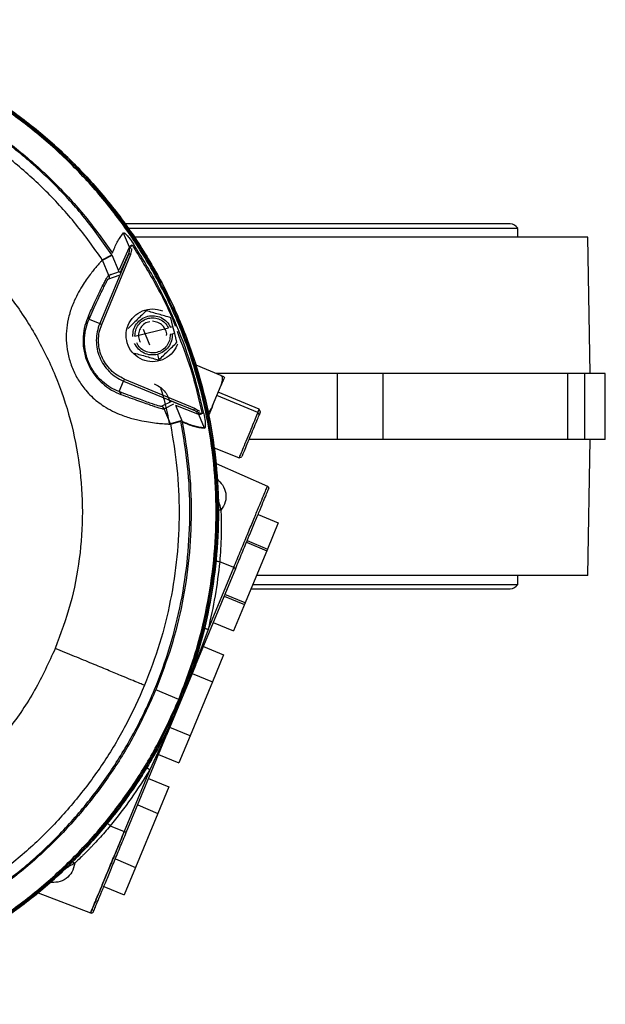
# Model space of a CAD drawing. Header units: millimetres. Extents: x 180 to 1986, y 18 to 1593.
# Tile 6 of 50: x 898 to 1031, y 32 to 256. Entities that reach past the tile are written whole.
import ezdxf

# ---------------------------------------------------------------- set-up
doc = ezdxf.new("R2010")
doc.units = ezdxf.units.MM

msp = doc.modelspace()

# ---------------------------------------------------------------- linework, layer by layer
at = {"color": 7, "linetype": 'Continuous', "lineweight": 25}
for p, q in [((1009.37, 209.95), (921.8, 209.95)), ((1011.12, 208.95), (922.54, 208.95)), ((1011.12, 206.95), (1011.12, 208.95)), ((922.82, 204.67), (921.51, 207.82)), ((1027.02, 206.95), (924.01, 206.95)), ((1027.57, 175.95), (1027.02, 206.95)), ((922.68, 204.44), (920.52, 199.53)), ((922.67, 203.25), (922.9, 204.06)), ((922.82, 204.67), (922.68, 204.44)), ((922.82, 204.67), (922.96, 204.37)), ((923.13, 203.05), (923.37, 204.02)), ((923.37, 204.02), (923.39, 204.37)), ((922.67, 203.25), (916.06, 187.29)), ((916.52, 187.1), (923.13, 203.05)), ((916.66, 201.8), (918.83, 202.96)), ((916.69, 201.76), (916.69, 201.76)), ((916.7, 201.74), (916.69, 201.76)), ((916.69, 201.76), (916.7, 201.74)), ((916.71, 201.71), (918.88, 202.87)), ((918.14, 198.25), (916.71, 201.71)), ((920.46, 199.05), (918.88, 202.88)), ((920.73, 198.86), (922.67, 203.25)), ((918.2, 198.03), (918.1, 198.27)), ((920.46, 199.05), (918.14, 198.25)), ((918.14, 197.49), (920.46, 198.29)), ((918.42, 198.57), (918.53, 198.39)), ((913.65, 188.29), (916.06, 187.29)), ((932.73, 186.61), (932.22, 188.63)), ((924.08, 184.42), (931.68, 186.34)), ((929.3, 187.56), (928.08, 187.81)), ((932.15, 186.46), (932.73, 186.61)), ((933.12, 185.06), (932.73, 186.61)), ((932.54, 184.91), (932.08, 184.79)), ((933.12, 185.06), (932.54, 184.91)), ((933.64, 183.04), (933.12, 185.06)), ((929.18, 180.27), (929.5, 179.01)), ((937.9, 177.87), (943.54, 175.53)), ((970.11, 175.95), (942.58, 175.95)), ((970.11, 160.95), (970.11, 175.95)), ((980.44, 175.95), (970.11, 175.95)), ((980.44, 175.95), (980.44, 160.95)), ((1022.52, 175.95), (980.44, 175.95)), ((1022.52, 160.95), (1022.52, 175.95)), ((1026.3, 175.95), (1022.52, 175.95)), ((1026.3, 175.95), (1026.3, 160.95)), ((1031.02, 175.95), (1026.3, 175.95)), ((1031.02, 160.95), (1031.02, 175.95)), ((920.48, 171.8), (921.48, 174.21)), ((921.48, 174.21), (937.43, 167.6)), ((921.67, 174.67), (937.62, 168.06)), ((941.73, 168.56), (943.67, 173.24)), ((952.33, 167.8), (943.02, 171.66)), ((930.16, 168.47), (930.14, 168.44)), ((932.37, 169.55), (930.16, 168.47)), ((930.7, 167.92), (930.61, 168.1)), ((930.7, 167.93), (932.91, 169.01)), ((937.43, 167.6), (932.96, 169.34)), ((933.28, 168.71), (934.8, 165.03)), ((933.28, 168.71), (938.28, 166.77)), ((937.62, 168.06), (938.48, 167.55)), ((930.7, 167.93), (930.7, 167.92)), ((932.13, 164.47), (930.7, 167.93)), ((938.18, 167.19), (937.43, 167.6)), ((938.28, 166.77), (938.54, 166.7)), ((938.44, 167.01), (938.54, 166.7)), ((938.74, 167.31), (938.48, 167.55)), ((938.54, 166.7), (939.85, 163.55)), ((952.02, 167.06), (952.32, 166.47)), ((952.6, 167.14), (952.33, 167.81)), ((934.49, 165.19), (932.13, 164.47)), ((932.14, 164.45), (932.15, 164.43)), ((932.14, 164.45), (932.15, 164.43)), ((932.15, 164.43), (932.15, 164.43)), ((932.16, 164.38), (934.51, 165.09)), ((941.97, 159.11), (947.74, 156.72)), ((970.11, 160.95), (950.13, 160.95)), ((980.44, 160.95), (970.11, 160.95)), ((1022.52, 160.95), (980.44, 160.95)), ((1026.3, 160.95), (1022.52, 160.95)), ((1031.02, 160.95), (1026.3, 160.95)), ((1027.02, 129.95), (1027.57, 160.95)), ((947.73, 156.71), (948.4, 156.99)), ((942.51, 155.47), (954.19, 150.27)), ((952.07, 143.86), (956.68, 141.95)), ((956.68, 141.95), (954.23, 136.01)), ((949.44, 137.53), (954.06, 135.61)), ((949.61, 137.92), (954.23, 136.01)), ((954.23, 136.01), (949.15, 123.74)), ((946.53, 131.78), (943.35, 133.1)), ((937.83, 109.5), (946.98, 131.59)), ((940.71, 117.72), (946.53, 131.78)), ((1027.02, 129.95), (951.73, 129.95)), ((1011.12, 127.95), (1011.12, 129.95)), ((950.97, 127.95), (1011.12, 127.95)), ((949.15, 123.74), (944.53, 125.66)), ((950.48, 126.95), (1009.37, 126.95)), ((944.36, 125.26), (948.98, 123.35)), ((949.15, 123.74), (946.52, 117.41)), ((941.9, 119.33), (946.52, 117.41)), ((940.71, 117.72), (937.69, 109.56)), ((939.63, 113.83), (944.25, 111.92)), ((944.25, 111.92), (941.71, 105.79)), ((937.83, 109.5), (931.26, 93.63)), ((937.09, 107.7), (941.71, 105.79)), ((941.71, 105.79), (936.63, 93.52)), ((934.03, 101.78), (928.8, 103.95)), ((934.53, 101.57), (934.27, 101.68)), ((936.63, 93.52), (932.01, 95.43)), ((922.11, 71.54), (931.26, 93.63)), ((931.12, 93.69), (927.49, 85.79)), ((936.63, 93.52), (934.09, 87.38)), ((929.47, 89.3), (934.09, 87.38)), ((927.49, 85.79), (921.66, 71.73)), ((927.19, 83.81), (931.81, 81.89)), ((931.81, 81.89), (929.32, 75.87)), ((924.7, 77.79), (929.32, 75.87)), ((929.32, 75.87), (924.24, 63.6)), ((918.48, 73.05), (921.66, 71.73)), ((919.62, 65.52), (924.24, 63.6)), ((924.24, 63.6), (921.65, 57.36)), ((917.03, 59.27), (921.65, 57.36)), ((902.06, 57.82), (914.01, 53.24))]:
    msp.add_line(p, q, dxfattribs=at)
at = {"color": 8, "linetype": 'Continuous', "lineweight": 25}
for p, q in [((927.47, 182.37), (926.04, 185.97)), ((952.02, 167.06), (942.71, 170.92)), ((930.7, 167.92), (930.68, 167.89)), ((937.69, 109.56), (934.82, 102.39)), ((934.16, 100.79), (931.12, 93.69))]:
    msp.add_line(p, q, dxfattribs=at)
at = {"color": 7, "linetype": 'Continuous', "lineweight": 25}
for centre, radius, start, end in [((1009.37, 207.92), 2.03, 30.5102, 90), ((1009.37, 128.98), 2.03, 270, 329.4898), ((914.18, 53.7), 0.5, 249, 337.5)]:
    msp.add_arc(centre, radius, start, end, dxfattribs=at)
for points in [[(934.53, 101.57), (935.84, 105), (938.45, 111.85), (941.07, 122.55), (942.7, 133.43), (943.23, 144.43), (942.7, 155.42), (941.08, 166.31), (938.41, 176.99), (934.7, 187.35), (929.99, 197.3), (924.33, 206.74), (917.78, 215.58), (910.38, 223.74), (902.23, 231.13), (893.39, 237.69), (883.95, 243.34), (874, 248.05), (863.63, 251.76), (852.95, 254.43), (842.07, 256.05), (831.07, 256.59), (820.08, 256.05), (809.19, 254.43), (798.51, 251.76), (788.15, 248.05), (778.2, 243.34), (768.76, 237.69), (759.92, 231.13), (751.76, 223.74), (744.37, 215.58), (737.83, 206.74), (732.11, 197.32), (729.11, 190.63), (727.62, 187.28)], [(727.62, 187.28), (729.11, 190.63), (732.11, 197.32), (737.83, 206.74), (744.37, 215.58), (751.76, 223.74), (759.92, 231.13), (768.76, 237.69), (778.2, 243.34), (788.15, 248.05), (798.51, 251.76), (809.19, 254.43), (820.08, 256.05), (831.07, 256.59), (842.07, 256.05), (852.95, 254.43), (863.63, 251.76), (874, 248.05), (883.95, 243.34), (893.39, 237.69), (902.23, 231.13), (910.38, 223.74), (917.78, 215.58), (924.33, 206.74), (929.99, 197.3), (934.7, 187.35), (938.41, 176.99), (941.08, 166.31), (942.69, 155.42), (943.23, 144.43), (942.7, 133.43), (941.07, 122.55), (938.45, 111.85), (935.84, 105), (934.53, 101.57)], [(934.27, 101.68), (935.57, 105.1), (938.18, 111.93), (940.79, 122.61), (942.42, 133.46), (942.95, 144.43), (942.41, 155.39), (940.8, 166.25), (938.13, 176.9), (934.43, 187.24), (929.74, 197.17), (924.1, 206.58), (917.56, 215.4), (910.18, 223.54), (902.05, 230.91), (893.23, 237.45), (883.81, 243.09), (873.89, 247.79), (863.55, 251.49), (852.9, 254.16), (842.04, 255.77), (831.07, 256.3), (820.11, 255.77), (809.25, 254.16), (798.6, 251.49), (788.26, 247.79), (778.33, 243.09), (768.92, 237.45), (760.1, 230.91), (751.96, 223.54), (744.59, 215.4), (738.06, 206.58), (732.36, 197.18), (729.37, 190.51), (727.88, 187.17)], [(934.03, 101.78), (935.33, 105.19), (937.93, 112.01), (940.54, 122.66), (942.16, 133.48), (942.7, 144.43), (942.16, 155.37), (940.55, 166.2), (937.89, 176.83), (934.2, 187.14), (929.52, 197.05), (923.88, 206.44), (917.36, 215.24), (910, 223.36), (901.89, 230.71), (893.09, 237.24), (883.69, 242.87), (873.79, 247.55), (863.48, 251.24), (852.85, 253.91), (842.01, 255.51), (831.07, 256.05), (820.13, 255.51), (809.3, 253.91), (798.67, 251.24), (788.36, 247.55), (778.45, 242.87), (769.06, 237.24), (760.26, 230.71), (752.14, 223.36), (744.78, 215.24), (738.27, 206.44), (732.59, 197.06), (729.6, 190.4), (728.11, 187.07)], [(918.83, 202.96), (916.83, 205.78), (912.83, 211.42), (905.82, 219.09), (898.14, 226.07), (889.8, 232.26), (880.89, 237.6), (871.51, 242.04), (861.73, 245.54), (851.66, 248.06), (841.38, 249.58), (831.02, 250.07), (820.63, 249.61), (813.82, 248.45), (810.41, 247.87)], [(810.56, 248.2), (813.97, 248.77), (820.78, 249.92), (831.16, 250.37), (841.52, 249.86), (851.78, 248.33), (861.85, 245.81), (871.62, 242.31), (881, 237.88), (889.9, 232.54), (898.24, 226.37), (905.92, 219.4), (912.94, 211.75), (916.95, 206.12), (918.96, 203.3)], [(916.66, 201.8), (914.71, 204.54), (910.81, 210.02), (903.97, 217.47), (896.49, 224.25), (888.37, 230.26), (879.7, 235.46), (870.57, 239.77), (861.06, 243.18), (851.26, 245.64), (841.26, 247.13), (831.18, 247.62), (821.08, 247.19), (814.44, 246.07), (811.12, 245.51)], [(862.09, 219.31), (865.31, 217.83), (871.74, 214.88), (880.55, 208.9), (888.55, 201.9), (895.56, 193.91), (901.46, 185.07), (906.17, 175.53), (909.58, 165.46), (911.66, 155.04), (912.36, 144.43), (911.64, 133.82), (909.64, 123.37), (907.18, 116.73), (905.95, 113.41)], [(922.9, 204.06), (922.88, 204.13), (922.84, 204.26), (922.73, 204.38), (922.68, 204.44)], [(939.72, 166.82), (938.92, 170.23), (937.32, 177.05), (933.69, 186.93), (929.27, 196.48), (925.58, 202.44), (923.73, 205.42)], [(922.67, 203.25), (922.67, 203.24), (922.69, 203.24), (922.8, 203.19), (922.95, 203.13), (923.07, 203.08), (923.13, 203.05)], [(918.14, 198.25), (918.16, 198.19), (918.21, 198.07), (918.22, 197.87), (918.21, 197.67), (918.16, 197.55), (918.14, 197.49)], [(925.78, 179.07), (925.09, 179.45), (923.71, 180.22), (922.4, 182.26), (921.92, 184.61), (922.39, 186.96), (923.73, 188.96), (925.72, 190.29), (928.1, 190.8), (929.62, 190.37), (930.38, 190.15)], [(923.62, 184.31), (923.63, 184.83), (923.67, 185.87), (924.39, 187.29), (925.52, 188.39), (926.96, 189.03), (928.54, 189.15), (930.05, 188.72), (931.36, 187.81), (931.89, 186.91), (932.15, 186.46)], [(924.08, 184.42), (924.11, 184.88), (924.16, 185.8), (924.81, 187.04), (925.81, 188), (927.08, 188.56), (928.47, 188.67), (929.8, 188.3), (930.97, 187.52), (931.44, 186.74), (931.68, 186.34)], [(727.62, 187.28), (726.31, 183.85), (723.7, 177), (721.08, 166.3), (719.45, 155.42), (718.91, 144.43), (719.45, 133.43), (721.07, 122.55), (723.74, 111.87), (727.45, 101.5), (732.15, 91.55), (737.81, 82.11), (744.37, 73.27), (751.76, 65.12), (759.92, 57.72), (768.76, 51.17), (778.2, 45.51), (788.15, 40.8), (798.51, 37.09), (809.19, 34.42), (820.08, 32.8), (831.07, 32.26), (842.07, 32.8), (852.95, 34.42), (863.63, 37.09), (874, 40.8), (883.95, 45.51), (893.39, 51.17), (902.23, 57.72), (910.38, 65.12), (917.78, 73.27), (924.32, 82.12), (930.04, 91.54), (933.03, 98.23), (934.53, 101.57)], [(934.53, 101.57), (933.03, 98.23), (930.04, 91.54), (924.32, 82.12), (917.78, 73.27), (910.38, 65.12), (902.23, 57.72), (893.39, 51.17), (883.95, 45.51), (874, 40.8), (863.63, 37.09), (852.95, 34.42), (842.07, 32.81), (831.07, 32.27), (820.08, 32.81), (809.19, 34.42), (798.51, 37.09), (788.15, 40.8), (778.2, 45.51), (768.76, 51.17), (759.92, 57.72), (751.76, 65.12), (744.37, 73.27), (737.81, 82.11), (732.16, 91.55), (727.45, 101.5), (723.74, 111.87), (721.07, 122.55), (719.45, 133.43), (718.91, 144.43), (719.45, 155.42), (721.08, 166.3), (723.7, 177), (726.31, 183.85), (727.62, 187.28)], [(727.88, 187.17), (726.57, 183.76), (723.97, 176.92), (721.36, 166.25), (719.73, 155.39), (719.2, 144.43), (719.73, 133.46), (721.34, 122.6), (724.01, 111.95), (727.71, 101.61), (732.41, 91.69), (738.05, 82.27), (744.59, 73.45), (751.96, 65.32), (760.1, 57.94), (768.92, 51.4), (778.33, 45.76), (788.26, 41.06), (798.6, 37.37), (809.25, 34.7), (820.11, 33.09), (831.07, 32.55), (842.04, 33.09), (852.9, 34.7), (863.55, 37.37), (873.89, 41.06), (883.81, 45.76), (893.23, 51.4), (902.05, 57.94), (910.18, 65.32), (917.56, 73.45), (924.08, 82.28), (929.79, 91.67), (932.77, 98.34), (934.27, 101.68)], [(728.11, 187.07), (726.81, 183.67), (724.21, 176.85), (721.61, 166.2), (719.98, 155.37), (719.45, 144.43), (719.99, 133.49), (721.59, 122.65), (724.26, 112.02), (727.95, 101.71), (732.63, 91.81), (738.26, 82.41), (744.79, 73.61), (752.14, 65.5), (760.26, 58.14), (769.06, 51.62), (778.45, 45.98), (788.36, 41.3), (798.67, 37.61), (809.3, 34.95), (820.13, 33.34), (831.07, 32.8), (842.01, 33.34), (852.85, 34.95), (863.48, 37.61), (873.79, 41.3), (883.69, 45.98), (893.09, 51.62), (901.89, 58.14), (910, 65.5), (917.36, 73.61), (923.87, 82.42), (929.56, 91.79), (932.54, 98.45), (934.03, 101.78)], [(916.06, 187.29), (915.84, 186.67), (915.41, 185.43), (915.24, 183.46), (915.42, 181.49), (916, 179.6), (916.93, 177.86), (918.18, 176.34), (919.7, 175.07), (920.89, 174.5), (921.48, 174.21)], [(921.67, 174.67), (921.11, 174.94), (919.98, 175.48), (918.54, 176.69), (917.35, 178.14), (916.46, 179.8), (915.92, 181.59), (915.74, 183.46), (915.9, 185.33), (916.31, 186.51), (916.52, 187.1)], [(916.06, 187.29), (916.07, 187.29), (916.08, 187.28), (916.19, 187.24), (916.34, 187.17), (916.46, 187.13), (916.52, 187.1)], [(932.08, 184.79), (932.05, 184.34), (932, 183.42), (931.35, 182.18), (930.35, 181.22), (929.08, 180.65), (927.69, 180.55), (926.36, 180.92), (925.19, 181.7), (924.72, 182.48), (924.48, 182.87)], [(932.54, 184.91), (932.53, 184.39), (932.49, 183.35), (931.77, 181.93), (930.65, 180.81), (929.67, 180.45), (929.18, 180.27)], [(929.18, 180.27), (928.66, 180.19), (927.63, 180.04), (926.11, 180.5), (924.8, 181.4), (924.27, 182.3), (924.01, 182.75)], [(944.41, 175.03), (944.33, 174.83), (944.16, 174.42), (943.83, 173.64), (943.67, 173.24)], [(921.67, 174.67), (921.64, 174.61), (921.59, 174.49), (921.53, 174.34), (921.49, 174.23), (921.48, 174.22), (921.48, 174.21)], [(930.7, 167.93), (930.67, 167.99), (930.61, 168.11), (930.49, 168.26), (930.34, 168.39), (930.22, 168.45), (930.16, 168.47)], [(937.62, 168.06), (937.6, 168), (937.55, 167.89), (937.48, 167.73), (937.44, 167.63), (937.43, 167.61), (937.43, 167.6)], [(938.28, 166.77), (938.28, 166.85), (938.27, 167.01), (938.21, 167.13), (938.18, 167.19)], [(889.6, 56.67), (892.43, 58.67), (898.07, 62.67), (905.73, 69.68), (912.72, 77.36), (918.91, 85.7), (924.25, 94.61), (928.69, 103.99), (932.18, 113.77), (934.7, 123.84), (936.23, 134.12), (936.72, 144.48), (936.26, 154.87), (935.1, 161.68), (934.51, 165.09)], [(932.16, 164.38), (932.72, 161.06), (933.83, 154.42), (934.26, 144.32), (933.78, 134.23), (932.27, 124.25), (929.87, 114.43), (927.47, 108.14), (926.27, 105)], [(934.85, 164.94), (935.42, 161.53), (936.57, 154.72), (937.01, 144.34), (936.51, 133.98), (934.97, 123.72), (932.5, 113.63), (930.03, 107.18), (928.8, 103.95)], [(939.85, 163.55), (939.03, 163.67), (937.38, 163.91), (935.7, 164.65), (934.85, 165.02)], [(946.53, 131.78), (947.04, 132.99), (948.04, 135.41), (949.48, 138.9), (950.82, 142.12), (951.98, 144.94), (952.94, 147.25), (953.65, 148.96), (954.11, 150.06), (954.16, 150.2), (954.19, 150.27)], [(954.19, 150.27), (954.25, 150.24), (954.36, 150.17), (954.46, 150), (954.51, 149.81), (954.47, 149.68), (954.45, 149.62)], [(946.98, 131.59), (947.47, 132.77), (948.45, 135.13), (949.86, 138.54), (951.16, 141.67), (952.3, 144.42), (953.23, 146.68), (953.92, 148.35), (954.37, 149.42), (954.42, 149.55), (954.45, 149.62)], [(946.53, 131.78), (946.59, 131.75), (946.71, 131.7), (946.86, 131.64), (946.96, 131.6), (946.98, 131.6), (946.98, 131.59)], [(905.95, 113.41), (904.48, 110.19), (901.52, 103.76), (895.54, 94.95), (888.55, 86.95), (880.55, 79.94), (871.71, 74.04), (862.18, 69.33), (852.11, 65.92), (841.68, 63.84), (831.07, 63.14), (820.47, 63.86), (810.01, 65.86), (803.38, 68.32), (800.06, 69.55)], [(926.27, 105), (926.2, 105.02), (926.06, 105.08), (924.97, 105.53), (923.26, 106.24), (920.88, 107.23), (917.91, 108.46), (914.39, 109.92), (910.41, 111.56), (907.44, 112.79), (905.95, 113.41)], [(937.83, 109.5), (937.83, 109.5), (937.83, 109.5), (937.8, 109.51), (937.75, 109.53), (937.71, 109.55), (937.69, 109.56)], [(926.27, 105), (924.89, 101.92), (922.14, 95.78), (916.9, 87.14), (910.9, 79.01), (904.11, 71.53), (896.67, 64.69), (891.19, 60.79), (888.44, 58.84)], [(928.8, 103.95), (927.39, 100.79), (924.57, 94.48), (919.18, 85.6), (913.02, 77.26), (906.04, 69.58), (898.39, 62.56), (892.76, 58.55), (889.95, 56.54)], [(934.27, 101.68), (934.26, 101.69), (934.23, 101.7), (934.1, 101.75), (934.03, 101.78)], [(931.12, 93.69), (931.14, 93.68), (931.18, 93.67), (931.23, 93.65), (931.26, 93.64), (931.26, 93.63), (931.26, 93.63)], [(921.66, 71.73), (921.16, 70.52), (920.16, 68.1), (918.71, 64.61), (917.38, 61.39), (916.21, 58.57), (915.25, 56.25), (914.54, 54.53), (914.1, 53.48), (913.95, 53.12), (914.1, 53.48), (914.54, 54.53), (915.25, 56.25), (916.21, 58.57), (917.38, 61.39), (918.71, 64.61), (920.16, 68.1), (921.16, 70.52), (921.66, 71.73)], [(922.11, 71.54), (922.1, 71.54), (922.09, 71.55), (921.99, 71.59), (921.84, 71.65), (921.72, 71.7), (921.66, 71.73)], [(914.64, 53.51), (914.67, 53.58), (914.73, 53.71), (915.17, 54.79), (915.86, 56.45), (916.8, 58.71), (917.93, 61.46), (919.23, 64.6), (920.64, 68), (921.62, 70.36), (922.11, 71.54)]]:
    msp.add_open_spline(points, degree=3, dxfattribs=at)
for points, knots in [([(918.96, 203.3), (919.29, 204.16), (919.96, 205.88), (920.96, 207.21), (921.46, 207.89)], [0, 0, 0, 0, 0.499821, 1, 1, 1, 1]), ([(921.46, 207.89), (921.48, 207.9), (921.51, 207.93), (921.59, 207.93), (921.68, 207.9), (921.87, 207.79), (922.22, 207.45), (922.89, 206.66), (923.4, 205.91), (923.73, 205.42)], [0, 0, 0, 0, 0.027069, 0.054561, 0.086323, 0.12495, 0.249714, 0.49975, 1, 1, 1, 1]), ([(923.46, 205.13), (923.39, 205.1), (923.25, 205.04), (923.06, 204.94), (922.9, 204.82), (922.85, 204.72), (922.82, 204.67)], [0, 0, 0, 0, 0.2494214, 0.4997867, 0.7577459, 1, 1, 1, 1]), ([(922.96, 204.37), (923.03, 204.5), (923.16, 204.75), (923.36, 205), (923.46, 205.13)], [0, 0, 0, 0, 0.4979581, 1, 1, 1, 1]), ([(916.69, 201.76), (916.66, 201.73), (916.61, 201.68), (916.19, 201.22), (915.59, 200.54), (914.87, 199.68), (914.11, 198.72), (913.26, 197.58), (912.29, 196.16), (911.29, 194.5), (910.4, 192.76), (909.73, 191.15), (909.26, 189.75), (908.78, 187.94), (908.43, 185.66), (908.43, 182.83), (908.87, 179.94), (909.79, 177.1), (911.13, 174.43), (912.66, 172.32), (914.17, 170.71), (915.56, 169.5), (917.18, 168.36), (919.02, 167.32), (920.81, 166.55), (922.4, 165.99), (923.77, 165.6), (925.42, 165.2), (927.24, 164.88), (929.01, 164.65), (930.64, 164.5), (931.89, 164.43), (932.07, 164.43), (932.15, 164.43)], [0, 0, 0, 0, 0.0416256, 0.0833332, 0.1244804, 0.1562763, 0.1868582, 0.2187455, 0.248885, 0.2838213, 0.316108, 0.3363331, 0.3556527, 0.3742064, 0.4060246, 0.4367809, 0.4680319, 0.4993501, 0.5307712, 0.5620265, 0.5825729, 0.6034145, 0.6248851, 0.6529443, 0.6828732, 0.7040877, 0.7264316, 0.749996, 0.7908444, 0.8327188, 0.8748452, 0.9374174, 1, 1, 1, 1]), ([(916.66, 201.8), (916.66, 201.8), (916.66, 201.79), (916.67, 201.79), (916.68, 201.77), (916.68, 201.76), (916.69, 201.76)], [0, 0, 0, 0, 0.070546, 0.1495, 0.352374, 1, 1, 1, 1]), ([(916.7, 201.74), (916.7, 201.73), (916.7, 201.73), (916.7, 201.72), (916.71, 201.71), (916.71, 201.71)], [0, 0, 0, 0, 0.579888, 0.802396, 1, 1, 1, 1]), ([(913.65, 188.29), (914.29, 189.73), (915.56, 192.54), (916.74, 195.04), (917.42, 196.41), (917.94, 197.37), (918.06, 197.44), (918.14, 197.49)], [0, 0, 0, 0, 0.263458, 0.517313, 0.640673, 0.762336, 1, 1, 1, 1]), ([(913.48, 188.99), (913.2, 188.3), (912.64, 186.93), (912.2, 184.33), (912.32, 181.42), (913.15, 178.44), (914.66, 175.74), (916.64, 173.6), (918.79, 172.05), (920.16, 171.48), (920.85, 171.19)], [0, 0, 0, 0, 0.124825, 0.249879, 0.37475, 0.499266, 0.624064, 0.74913, 0.874296, 1, 1, 1, 1]), ([(920.48, 171.8), (919.86, 172.06), (918.62, 172.6), (916.65, 174.03), (914.83, 176.02), (913.41, 178.55), (912.63, 181.34), (912.52, 184.03), (912.9, 186.42), (913.4, 187.67), (913.65, 188.29)], [0, 0, 0, 0, 0.125728, 0.250906, 0.375974, 0.50076, 0.625244, 0.750105, 0.875167, 1, 1, 1, 1]), ([(913.65, 188.29), (913.66, 188.35), (913.69, 188.45), (913.67, 188.63), (913.6, 188.82), (913.52, 188.93), (913.48, 188.99)], [0, 0, 0, 0, 0.2465446, 0.5, 0.7534554, 1, 1, 1, 1]), ([(926.67, 190.21), (925.97, 189.53), (924.59, 188.19), (923.21, 186.85), (922.53, 186.18)], [0, 0, 0, 0, 0.5009328, 1, 1, 1, 1]), ([(932.22, 188.63), (931.29, 188.9), (929.44, 189.42), (927.59, 189.94), (926.67, 190.21)], [0, 0, 0, 0, 0.500933, 1, 1, 1, 1]), ([(927.47, 187.69), (927.26, 187.66), (926.64, 187.57), (925.76, 186.92), (925.04, 185.87), (924.82, 184.62), (924.94, 183.62), (925.25, 183.18), (925.32, 183.09)], [0, 0, 0, 0, 0.104455, 0.313365, 0.522274, 0.731184, 0.940094, 1, 1, 1, 1]), ([(931.28, 184.59), (931.28, 184.6), (931.36, 185.01), (931.07, 185.86), (930.42, 186.95), (929.68, 187.36), (929.3, 187.56)], [0, 0, 0, 0, 0.004618, 0.336412, 0.668206, 1, 1, 1, 1]), ([(933.75, 182.63), (933.71, 182.53), (933.4, 181.69), (932.43, 180.25), (930.44, 178.93), (928.06, 178.41), (926.54, 178.85), (925.78, 179.07)], [0, 0, 0, 0, 0.035408, 0.276556, 0.517704, 0.758852, 1, 1, 1, 1]), ([(929.5, 179.01), (930.19, 179.68), (931.57, 181.02), (932.95, 182.37), (933.64, 183.04)], [0, 0, 0, 0, 0.500933, 1, 1, 1, 1]), ([(923.94, 180.58), (924.87, 180.32), (926.72, 179.8), (928.57, 179.27), (929.5, 179.01)], [0, 0, 0, 0, 0.500933, 1, 1, 1, 1]), ([(943.67, 173.24), (943.81, 173.62), (944.02, 174.18), (944.01, 174.92), (943.85, 175.27), (943.7, 175.45), (943.59, 175.51), (943.54, 175.53)], [0, 0, 0, 0, 0.499527, 0.749257, 0.874361, 0.939421, 1, 1, 1, 1]), ([(943.54, 175.53), (943.59, 175.51), (943.7, 175.46), (943.9, 175.37), (944.15, 175.25), (944.4, 175.1), (944.41, 175.06), (944.41, 175.03)], [0, 0, 0, 0, 0.060825, 0.126362, 0.252075, 0.502273, 1, 1, 1, 1]), ([(928.46, 173.61), (928.88, 173.4), (929.72, 172.98), (930.75, 172.01), (931.56, 170.85), (931.85, 169.96), (931.99, 169.51)], [0, 0, 0, 0, 0.25037, 0.500378, 0.749723, 1, 1, 1, 1]), ([(929.86, 172.76), (930.2, 171.69), (931.07, 168.95), (931.58, 166.11), (931.89, 164.39)], [0, 0, 0, 0, 0.391109, 1, 1, 1, 1]), ([(920.48, 171.8), (920.53, 171.77), (920.62, 171.72), (920.74, 171.57), (920.82, 171.4), (920.84, 171.26), (920.85, 171.19)], [0, 0, 0, 0, 0.246545, 0.5, 0.753455, 1, 1, 1, 1]), ([(930.14, 168.44), (929.96, 168.45), (929.6, 168.49), (927.58, 169.16), (924.6, 170.23), (921.87, 171.27), (920.48, 171.8)], [0, 0, 0, 0, 0.237637, 0.482598, 0.736633, 1, 1, 1, 1]), ([(920.85, 171.19), (922.26, 170.67), (925.04, 169.65), (928.08, 168.59), (930.13, 167.94), (930.5, 167.91), (930.68, 167.89)], [0, 0, 0, 0, 0.262761, 0.516676, 0.761478, 1, 1, 1, 1]), ([(930.68, 167.89), (930.65, 167.95), (930.6, 168.07), (930.47, 168.22), (930.32, 168.35), (930.2, 168.41), (930.14, 168.44)], [0, 0, 0, 0, 0.247577, 0.5, 0.752423, 1, 1, 1, 1]), ([(940.69, 167.12), (940.85, 167.25), (941.34, 167.63), (941.57, 168.18), (941.73, 168.56)], [0, 0, 0, 0, 0.327692, 1, 1, 1, 1]), ([(941.73, 168.56), (941.46, 167.91), (941.17, 167.21), (940.88, 166.5), (940.86, 166.45)], [0, 0, 0, 0, 0.929007, 1, 1, 1, 1]), ([(938.48, 167.55), (938.45, 167.51), (938.38, 167.43), (938.29, 167.33), (938.22, 167.24), (938.19, 167.21), (938.18, 167.19)], [0, 0, 0, 0, 0.244169, 0.5, 0.755831, 1, 1, 1, 1]), ([(939.32, 166.83), (939.16, 166.85), (938.85, 166.89), (938.57, 166.97), (938.44, 167.01)], [0, 0, 0, 0, 0.50214, 1, 1, 1, 1]), ([(938.54, 166.7), (938.6, 166.69), (938.71, 166.66), (938.9, 166.68), (939.11, 166.75), (939.25, 166.8), (939.32, 166.83)], [0, 0, 0, 0, 0.2422844, 0.5003288, 0.7501362, 1, 1, 1, 1]), ([(939.72, 166.82), (939.83, 166.23), (940, 165.35), (940.09, 164.32), (940.08, 163.83), (940.03, 163.62), (939.98, 163.53), (939.93, 163.47), (939.88, 163.47), (939.86, 163.47)], [0, 0, 0, 0, 0.498501, 0.748482, 0.873608, 0.91279, 0.944941, 0.972701, 1, 1, 1, 1]), ([(952.02, 167.06), (951.84, 166.62), (951.48, 165.75), (950.64, 163.72), (949.72, 161.52), (948.85, 159.41), (948.17, 157.77), (947.77, 156.81), (947.78, 156.81), (947.78, 156.81)], [0, 0, 0, 0, 0.150038, 0.300077, 0.450115, 0.600154, 0.750192, 0.900231, 1, 1, 1, 1]), ([(948.43, 157.07), (948.43, 157.07), (948.42, 157.07), (948.79, 157.95), (949.41, 159.45), (950.21, 161.39), (951.05, 163.4), (951.82, 165.27), (952.15, 166.07), (952.32, 166.47)], [0, 0, 0, 0, 0.0998957, 0.2499131, 0.3999305, 0.5499479, 0.6999652, 0.8499826, 1, 1, 1, 1]), ([(952.02, 167.06), (952.16, 167.4), (952.35, 167.84), (952.3, 167.74), (952.29, 167.71)], [0, 0, 0, 0, 0.7490405, 1, 1, 1, 1]), ([(952.56, 167.06), (952.57, 167.09), (952.61, 167.19), (952.44, 166.78), (952.32, 166.47)], [0, 0, 0, 0, 0.250428, 1, 1, 1, 1]), ([(932.14, 164.45), (932.14, 164.45), (932.14, 164.46), (932.13, 164.47), (932.13, 164.47), (932.13, 164.47)], [0, 0, 0, 0, 0.580006, 0.802476, 1, 1, 1, 1]), ([(932.16, 164.38), (932.16, 164.38), (932.16, 164.39), (932.16, 164.39), (932.15, 164.41), (932.15, 164.42), (932.15, 164.43)], [0, 0, 0, 0, 0.070564, 0.149537, 0.352433, 1, 1, 1, 1]), ([(934.85, 164.94), (935.69, 164.57), (937.38, 163.83), (939.03, 163.59), (939.86, 163.47)], [0, 0, 0, 0, 0.500186, 1, 1, 1, 1]), ([(943.62, 144.83), (943.52, 144.84), (943.31, 144.87), (943.05, 144.99), (942.88, 145.14), (942.86, 145.25), (942.86, 145.31)], [0, 0, 0, 0, 0.242676, 0.5, 0.757324, 1, 1, 1, 1]), ([(943.62, 144.83), (943.65, 144.22), (943.67, 143.43), (943.69, 142.33), (943.7, 141.44), (943.7, 140.36), (943.67, 138.53), (943.58, 136.12), (943.43, 134.07), (943.35, 133.1)], [0, 0, 0, 0, 0.16759, 0.219359, 0.295531, 0.402371, 0.498489, 0.761578, 1, 1, 1, 1]), ([(943.35, 133.1), (943.04, 130.51), (942.43, 125.34), (941.28, 120.26), (940.71, 117.72)], [0, 0, 0, 0, 0.500003, 1, 1, 1, 1]), ([(943.35, 133.1), (943.23, 133.11), (943.03, 133.13), (942.8, 133.15), (942.65, 133.17), (942.52, 133.18), (942.41, 133.19), (942.39, 133.19), (942.38, 133.19)], [0, 0, 0, 0, 0.239442, 0.368351, 0.5, 0.631649, 0.760558, 1, 1, 1, 1]), ([(940.71, 117.72), (940.59, 117.75), (940.4, 117.79), (940.18, 117.85), (940.03, 117.88), (939.9, 117.91), (939.79, 117.94), (939.77, 117.94), (939.76, 117.94)], [0, 0, 0, 0, 0.239453, 0.368358, 0.5, 0.631642, 0.760547, 1, 1, 1, 1]), ([(927.49, 85.79), (926.09, 83.59), (923.31, 79.18), (920.09, 75.09), (918.48, 73.05)], [0, 0, 0, 0, 0.499997, 1, 1, 1, 1]), ([(927.49, 85.79), (927.38, 85.85), (927.21, 85.95), (927.02, 86.07), (926.88, 86.16), (926.78, 86.22), (926.68, 86.28), (926.66, 86.29), (926.66, 86.3)], [0, 0, 0, 0, 0.239453, 0.368358, 0.5, 0.631642, 0.760547, 1, 1, 1, 1]), ([(918.48, 73.05), (918.06, 72.56), (917.21, 71.56), (915.86, 70.05), (914.76, 68.88), (913.96, 68.04), (913.46, 67.53), (912.93, 67), (912.49, 66.56), (912.08, 66.17), (911.4, 65.51), (910.82, 64.97), (910.38, 64.56)], [0, 0, 0, 0, 0.155313, 0.321378, 0.498273, 0.555146, 0.615918, 0.680593, 0.749175, 0.779878, 0.831912, 1, 1, 1, 1]), ([(918.48, 73.05), (918.38, 73.13), (918.23, 73.25), (918.05, 73.39), (917.93, 73.49), (917.83, 73.57), (917.74, 73.65), (917.73, 73.66), (917.73, 73.67)], [0, 0, 0, 0, 0.2394415, 0.3683508, 0.5, 0.6316492, 0.7605585, 1, 1, 1, 1]), ([(910.38, 64.56), (910.29, 64.62), (910.12, 64.75), (909.86, 64.85), (909.63, 64.86), (909.54, 64.79), (909.49, 64.76)], [0, 0, 0, 0, 0.242676, 0.5, 0.757324, 1, 1, 1, 1])]:
    msp.add_open_spline(points, degree=3, knots=knots, dxfattribs=at)
at = {"color": 8, "linetype": 'Continuous', "lineweight": 25}
for points, knots in [([(923.42, 205.21), (925.24, 202.24), (928.88, 196.29), (932.04, 190), (933.23, 186.7), (933.24, 186.68)], [0, 0, 0, 0, 0.4986143, 0.9972287, 1, 1, 1, 1]), ([(913.48, 188.99), (913.94, 189.98), (914.84, 191.93), (915.97, 194.31), (916.81, 196.03), (917.4, 197.16), (917.9, 198.07), (918.01, 198.14), (918.08, 198.19)], [0, 0, 0, 0, 0.184245, 0.362482, 0.53631, 0.664712, 0.790776, 1, 1, 1, 1]), ([(933.65, 185.53), (934.75, 182.67), (937.11, 176.55), (938.57, 170.15), (939.36, 166.74)], [0, 0, 0, 0, 0.467399, 1, 1, 1, 1]), ([(942.68, 152.01), (943.15, 151.54), (944.16, 150.52), (944.83, 148.71), (944.81, 146.69), (944.02, 145.45), (943.62, 144.83)], [0, 0, 0, 0, 0.220172, 0.480198, 0.739694, 1, 1, 1, 1]), ([(942.84, 148.8), (942.88, 148.39), (943.03, 147.01), (943.38, 145.73), (943.62, 144.83)], [0, 0, 0, 0, 0.292339, 1, 1, 1, 1]), ([(910.38, 64.56), (910.22, 63.84), (909.89, 62.4), (908.48, 60.96), (906.73, 60.15), (905.29, 60.15), (904.63, 60.14)], [0, 0, 0, 0, 0.25998, 0.519589, 0.779723, 1, 1, 1, 1]), ([(910.38, 64.56), (909.56, 64.09), (908.41, 63.44), (907.33, 62.56), (907.01, 62.3)], [0, 0, 0, 0, 0.707383, 1, 1, 1, 1])]:
    msp.add_open_spline(points, degree=3, knots=knots, dxfattribs=at)

doc.saveas('drawing.dxf')
